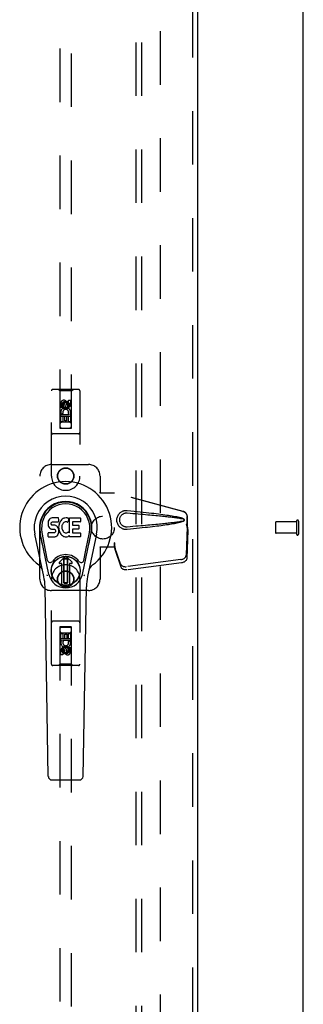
# Model space of a CAD drawing. Header units: inches. Extents: x 0 to 212, y 0 to 138.
# Tile 7 of 20: x 92 to 98, y 40 to 62. Entities that reach past the tile are written whole.
import ezdxf

# ---------------------------------------------------------------- set-up
doc = ezdxf.new("R2010")
doc.units = ezdxf.units.IN
doc.header["$LTSCALE"] = 11.6875
doc.header["$MEASUREMENT"] = 0
doc.linetypes.add('HIDDEN', pattern=[0.2, 0.1, -0.1])
doc.layers.get('0').update_dxf_attribs({"linetype": 'CONTINUOUS'})
for name, color, linetype in [('DEFAULT_2', 8, 'HIDDEN'), ('DOOR_ASSEMBLY', 7, 'CONTINUOUS'), ('SUBPANEL', 7, 'CONTINUOUS')]:
    doc.layers.add(name, color=color, linetype=linetype)

msp = doc.modelspace()

# ---------------------------------------------------------------- linework, layer by layer
at = {"color": 3, "linetype": 'Continuous'}
msp.add_line((97.911, 10.833), (97.911, 90.625), dxfattribs=at)
at = {"layer": 'DEFAULT_2', "color": 8, "linetype": 'HIDDEN'}
for p, q in [((94.786, 87.281), (94.786, 14.177)), ((97.307, 50.843), (97.307, 50.615)), ((97.764, 50.853), (97.317, 50.853)), ((97.764, 50.871), (97.764, 50.587)), ((97.807, 50.871), (97.807, 50.587)), ((97.764, 50.605), (97.317, 50.605))]:
    msp.add_line(p, q, dxfattribs=at)
for centre, radius, start, end in [((97.317, 50.843), 0.01, 90, 180), ((97.786, 50.871), 0.0215, 0, 180), ((97.317, 50.615), 0.01, 180, 270), ((97.786, 50.587), 0.0215, 180, 360)]:
    msp.add_arc(centre, radius, start, end, dxfattribs=at)
at = {"layer": 'DOOR_ASSEMBLY', "color": 8, "linetype": 'HIDDEN'}
for p, q in [((95.495, 87.875), (95.495, 13.583)), ((92.599, 86.902), (92.599, 52.9)), ((92.849, 52.9), (92.849, 86.902)), ((92.411, 51.854), (92.411, 53.712)), ((93.006, 53.742), (92.441, 53.742)), ((92.594, 53.712), (92.564, 53.742)), ((92.854, 53.712), (92.594, 53.712)), ((92.594, 53.712), (92.597, 52.902)), ((92.85, 52.902), (92.854, 53.712)), ((92.854, 53.712), (92.884, 53.742)), ((93.036, 53.712), (93.036, 51.854)), ((92.617, 53.352), (92.617, 53.445)), ((92.66, 53.352), (92.617, 53.352)), ((92.66, 53.445), (92.66, 53.352)), ((92.724, 53.474), (92.661, 53.438)), ((92.661, 53.438), (92.671, 53.432)), ((92.661, 53.438), (92.661, 53.366)), ((92.661, 53.366), (92.671, 53.371)), ((92.661, 53.366), (92.724, 53.33)), ((92.724, 53.462), (92.671, 53.432)), ((92.671, 53.432), (92.671, 53.371)), ((92.671, 53.371), (92.724, 53.341)), ((92.704, 53.416), (92.704, 53.445)), ((92.786, 53.438), (92.724, 53.474)), ((92.724, 53.474), (92.724, 53.462)), ((92.776, 53.432), (92.724, 53.462)), ((92.724, 53.341), (92.776, 53.371)), ((92.724, 53.33), (92.786, 53.366)), ((92.724, 53.33), (92.724, 53.341)), ((92.745, 53.458), (92.745, 53.412)), ((92.786, 53.438), (92.776, 53.432)), ((92.776, 53.371), (92.776, 53.432)), ((92.786, 53.366), (92.776, 53.371)), ((92.786, 53.366), (92.786, 53.438)), ((92.788, 53.509), (92.831, 53.509)), ((92.788, 53.416), (92.788, 53.509)), ((92.831, 53.509), (92.831, 53.416)), ((92.852, 53.152), (92.596, 53.152)), ((92.617, 53.196), (92.795, 53.196)), ((92.617, 53.04), (92.617, 53.196)), ((92.665, 53.22), (92.626, 53.203)), ((92.702, 53.153), (92.66, 53.153)), ((92.66, 53.153), (92.66, 53.04)), ((92.702, 53.061), (92.702, 53.153)), ((92.788, 53.153), (92.745, 53.153)), ((92.745, 53.153), (92.745, 53.061)), ((92.795, 53.196), (92.776, 53.209)), ((92.788, 53.04), (92.788, 53.153)), ((92.82, 53.199), (92.818, 53.196)), ((92.818, 53.196), (92.831, 53.196)), ((92.831, 53.196), (92.831, 53.04)), ((92.597, 52.902), (92.85, 52.902)), ((92.599, 52.903), (92.849, 52.903)), ((92.599, 52.9), (92.849, 52.9)), ((92.66, 53.04), (92.617, 53.04)), ((92.809, 53.027), (92.639, 53.027)), ((92.745, 53.061), (92.702, 53.061)), ((92.831, 53.04), (92.788, 53.04)), ((93.006, 52.777), (92.441, 52.777)), ((92.411, 52.104), (93.224, 52.104)), ((92.161, 49.604), (92.161, 51.854)), ((93.474, 51.854), (93.474, 51.501)), ((93.471, 51.484), (93.474, 51.501)), ((93.471, 51.484), (93.792, 51.484)), ((93.478, 51.484), (93.474, 51.501)), ((95.282, 51.082), (93.784, 51.484)), ((95.289, 51.082), (93.792, 51.484)), ((95.374, 50.732), (95.374, 50.961)), ((95.382, 50.732), (95.382, 50.961)), ((95.352, 50.813), (95.374, 50.732)), ((95.373, 50.743), (95.354, 50.128)), ((95.36, 50.813), (95.382, 50.732)), ((95.373, 50.743), (95.387, 50.672)), ((95.376, 50.759), (95.384, 50.703)), ((95.387, 50.672), (95.368, 50.057)), ((95.382, 50.732), (95.374, 50.732)), ((95.384, 50.703), (95.385, 50.692)), ((95.385, 50.692), (95.386, 50.682)), ((95.386, 50.682), (95.387, 50.672)), ((93.792, 50.392), (93.784, 50.392)), ((93.784, 50.392), (93.784, 50.304)), ((93.922, 49.934), (93.79, 50.318)), ((93.804, 50.247), (93.79, 50.318)), ((93.792, 50.392), (93.792, 50.304)), ((93.795, 50.313), (93.804, 50.247)), ((93.792, 50.304), (93.471, 50.304)), ((93.471, 50.304), (93.474, 50.288)), ((93.478, 50.304), (93.474, 50.288)), ((93.474, 50.288), (93.474, 49.604)), ((93.936, 49.863), (93.804, 50.247)), ((95.237, 50.029), (94.049, 49.876)), ((95.25, 49.958), (94.063, 49.805)), ((92.411, 47.747), (92.411, 49.604)), ((93.036, 49.604), (93.036, 47.747)), ((93.224, 49.354), (92.411, 49.354)), ((93.006, 48.682), (92.441, 48.682)), ((92.597, 48.557), (92.594, 47.747)), ((92.597, 48.557), (92.85, 48.557)), ((92.849, 48.559), (92.599, 48.559)), ((92.599, 48.559), (92.599, 14.557)), ((92.849, 48.556), (92.599, 48.556)), ((92.617, 48.419), (92.66, 48.419)), ((92.617, 48.263), (92.617, 48.419)), ((92.639, 48.432), (92.809, 48.432)), ((92.66, 48.419), (92.66, 48.306)), ((92.703, 48.398), (92.746, 48.398)), ((92.703, 48.306), (92.703, 48.398)), ((92.746, 48.398), (92.746, 48.306)), ((92.788, 48.419), (92.831, 48.419)), ((92.788, 48.306), (92.788, 48.419)), ((92.831, 48.419), (92.831, 48.263)), ((92.849, 14.557), (92.849, 48.559)), ((92.854, 47.747), (92.85, 48.557)), ((92.596, 48.307), (92.852, 48.307)), ((92.63, 48.263), (92.617, 48.263)), ((92.628, 48.259), (92.63, 48.263)), ((92.831, 48.263), (92.653, 48.263)), ((92.653, 48.263), (92.672, 48.25)), ((92.66, 48.306), (92.703, 48.306)), ((92.746, 48.306), (92.788, 48.306)), ((92.782, 48.239), (92.822, 48.256)), ((92.617, 47.95), (92.617, 48.043)), ((92.66, 47.95), (92.617, 47.95)), ((92.66, 48.043), (92.66, 47.95)), ((92.724, 48.129), (92.661, 48.093)), ((92.661, 48.093), (92.671, 48.088)), ((92.661, 48.093), (92.661, 48.021)), ((92.661, 48.021), (92.671, 48.027)), ((92.661, 48.021), (92.724, 47.985)), ((92.724, 48.118), (92.671, 48.088)), ((92.671, 48.088), (92.671, 48.027)), ((92.671, 48.027), (92.724, 47.997)), ((92.703, 48), (92.703, 48.047)), ((92.786, 48.093), (92.724, 48.129)), ((92.724, 48.129), (92.724, 48.118)), ((92.776, 48.088), (92.724, 48.118)), ((92.724, 47.997), (92.776, 48.027)), ((92.724, 47.985), (92.786, 48.021)), ((92.724, 47.985), (92.724, 47.997)), ((92.744, 48.043), (92.744, 48.014)), ((92.786, 48.093), (92.776, 48.088)), ((92.776, 48.027), (92.776, 48.088)), ((92.786, 48.021), (92.776, 48.027)), ((92.786, 48.021), (92.786, 48.093)), ((92.788, 48.107), (92.831, 48.107)), ((92.788, 48.014), (92.788, 48.107)), ((92.831, 48.107), (92.831, 48.014)), ((92.594, 47.747), (92.564, 47.717)), ((92.854, 47.747), (92.594, 47.747)), ((92.854, 47.747), (92.884, 47.717)), ((93.006, 47.717), (92.441, 47.717))]:
    msp.add_line(p, q, dxfattribs=at)
at = {"layer": 'DOOR_ASSEMBLY', "color": 3, "linetype": 'Continuous'}
msp.add_line((95.599, 87.875), (95.599, 13.583), dxfattribs=at)
at = {"layer": 'DOOR_ASSEMBLY', "color": 7, "linetype": 'Continuous'}
for p, q in [((92.34, 50.844), (92.338, 50.82)), ((92.338, 50.82), (92.339, 50.796)), ((92.339, 50.796), (92.343, 50.773)), ((92.345, 50.867), (92.34, 50.844)), ((92.343, 50.773), (92.351, 50.75)), ((92.354, 50.89), (92.345, 50.867)), ((92.351, 50.75), (92.364, 50.73)), ((92.368, 50.909), (92.354, 50.89)), ((92.376, 50.917), (92.368, 50.909)), ((92.386, 50.924), (92.376, 50.917)), ((92.407, 50.934), (92.386, 50.924)), ((92.431, 50.941), (92.407, 50.934)), ((92.409, 50.808), (92.41, 50.823)), ((92.41, 50.801), (92.409, 50.808)), ((92.41, 50.823), (92.412, 50.838)), ((92.412, 50.794), (92.41, 50.801)), ((92.412, 50.838), (92.415, 50.845)), ((92.416, 50.788), (92.412, 50.794)), ((92.415, 50.845), (92.42, 50.85)), ((92.423, 50.783), (92.416, 50.788)), ((92.42, 50.85), (92.435, 50.854)), ((92.437, 50.779), (92.423, 50.783)), ((92.57, 50.941), (92.431, 50.941)), ((92.435, 50.854), (92.45, 50.856)), ((92.461, 50.78), (92.437, 50.779)), ((92.45, 50.856), (92.563, 50.856)), ((92.485, 50.779), (92.461, 50.78)), ((92.508, 50.774), (92.485, 50.779)), ((92.519, 50.769), (92.508, 50.774)), ((92.529, 50.762), (92.519, 50.769)), ((92.546, 50.745), (92.529, 50.762)), ((92.56, 50.725), (92.546, 50.745)), ((92.563, 50.856), (92.568, 50.856)), ((92.568, 50.856), (92.57, 50.861)), ((92.572, 50.898), (92.57, 50.941)), ((92.57, 50.861), (92.571, 50.874)), ((92.575, 50.777), (92.57, 50.733)), ((92.571, 50.874), (92.572, 50.898)), ((92.579, 50.799), (92.575, 50.777)), ((92.585, 50.82), (92.579, 50.799)), ((92.593, 50.841), (92.585, 50.82)), ((92.604, 50.86), (92.593, 50.841)), ((92.617, 50.879), (92.604, 50.86)), ((92.632, 50.895), (92.617, 50.879)), ((92.648, 50.911), (92.632, 50.895)), ((92.64, 50.748), (92.639, 50.721)), ((92.643, 50.775), (92.64, 50.748)), ((92.647, 50.788), (92.643, 50.775)), ((92.653, 50.799), (92.647, 50.788)), ((92.666, 50.924), (92.648, 50.911)), ((92.667, 50.823), (92.653, 50.799)), ((92.687, 50.932), (92.666, 50.924)), ((92.675, 50.833), (92.667, 50.823)), ((92.686, 50.84), (92.675, 50.833)), ((92.711, 50.851), (92.686, 50.84)), ((92.709, 50.937), (92.687, 50.932)), ((92.731, 50.939), (92.709, 50.937)), ((92.724, 50.854), (92.711, 50.851)), ((92.737, 50.854), (92.724, 50.854)), ((92.753, 50.939), (92.731, 50.939)), ((92.75, 50.851), (92.737, 50.854)), ((92.763, 50.846), (92.75, 50.851)), ((92.764, 50.937), (92.753, 50.939)), ((92.775, 50.934), (92.764, 50.937)), ((92.795, 50.917), (92.769, 50.849)), ((92.794, 50.922), (92.775, 50.934)), ((92.804, 50.939), (93.041, 50.939)), ((92.804, 50.614), (92.804, 50.939)), ((92.874, 50.851), (92.874, 50.784)), ((93.041, 50.856), (92.878, 50.856)), ((92.878, 50.779), (93.01, 50.779)), ((93.014, 50.775), (93.014, 50.702)), ((93.045, 50.934), (93.045, 50.86)), ((92.247, 49.66), (92.05, 50.586)), ((92.358, 49.707), (92.166, 50.611)), ((92.214, 50.384), (92.169, 50.611)), ((92.281, 50.237), (92.207, 50.619)), ((92.34, 50.534), (92.34, 50.609)), ((92.404, 50.614), (92.345, 50.614)), ((92.345, 50.529), (92.489, 50.529)), ((92.364, 50.73), (92.38, 50.713)), ((92.38, 50.713), (92.4, 50.7)), ((92.4, 50.7), (92.411, 50.696)), ((92.465, 50.614), (92.404, 50.614)), ((92.411, 50.696), (92.423, 50.694)), ((92.423, 50.694), (92.47, 50.693)), ((92.48, 50.616), (92.465, 50.614)), ((92.47, 50.693), (92.478, 50.692)), ((92.478, 50.692), (92.485, 50.69)), ((92.487, 50.619), (92.48, 50.616)), ((92.485, 50.69), (92.491, 50.685)), ((92.492, 50.624), (92.487, 50.619)), ((92.489, 50.529), (92.501, 50.531)), ((92.491, 50.685), (92.496, 50.68)), ((92.501, 50.636), (92.492, 50.624)), ((92.496, 50.68), (92.502, 50.666)), ((92.504, 50.643), (92.501, 50.636)), ((92.501, 50.531), (92.512, 50.535)), ((92.502, 50.666), (92.505, 50.651)), ((92.505, 50.651), (92.504, 50.643)), ((92.512, 50.535), (92.532, 50.549)), ((92.532, 50.549), (92.549, 50.566)), ((92.549, 50.566), (92.556, 50.576)), ((92.556, 50.576), (92.561, 50.586)), ((92.569, 50.703), (92.56, 50.725)), ((92.561, 50.586), (92.57, 50.609)), ((92.575, 50.68), (92.569, 50.703)), ((92.57, 50.733), (92.571, 50.71)), ((92.57, 50.609), (92.576, 50.632)), ((92.571, 50.71), (92.574, 50.688)), ((92.574, 50.688), (92.579, 50.666)), ((92.578, 50.656), (92.575, 50.68)), ((92.576, 50.632), (92.578, 50.656)), ((92.579, 50.666), (92.586, 50.645)), ((92.586, 50.645), (92.607, 50.606)), ((92.607, 50.606), (92.62, 50.588)), ((92.62, 50.588), (92.634, 50.571)), ((92.634, 50.571), (92.651, 50.556)), ((92.639, 50.721), (92.641, 50.708)), ((92.641, 50.708), (92.644, 50.695)), ((92.644, 50.695), (92.654, 50.67)), ((92.651, 50.556), (92.668, 50.542)), ((92.654, 50.67), (92.667, 50.647)), ((92.667, 50.647), (92.676, 50.637)), ((92.668, 50.542), (92.678, 50.537)), ((92.676, 50.637), (92.686, 50.628)), ((92.678, 50.537), (92.689, 50.533)), ((92.686, 50.628), (92.697, 50.621)), ((92.689, 50.533), (92.71, 50.528)), ((92.697, 50.621), (92.71, 50.616)), ((92.71, 50.616), (92.723, 50.614)), ((92.71, 50.528), (92.732, 50.525)), ((92.723, 50.614), (92.736, 50.613)), ((92.732, 50.525), (92.755, 50.528)), ((92.736, 50.613), (92.749, 50.615)), ((92.749, 50.615), (92.762, 50.619)), ((92.755, 50.528), (92.776, 50.535)), ((92.762, 50.619), (92.774, 50.625)), ((92.774, 50.625), (92.785, 50.632)), ((92.776, 50.535), (92.795, 50.547)), ((92.792, 50.631), (92.804, 50.614)), ((92.806, 50.547), (92.795, 50.547)), ((92.795, 50.547), (92.795, 50.547)), ((92.806, 50.534), (92.806, 50.547)), ((93.041, 50.529), (92.81, 50.529)), ((92.875, 50.693), (92.875, 50.615)), ((93.01, 50.697), (92.88, 50.697)), ((92.88, 50.611), (93.041, 50.611)), ((93.046, 50.606), (93.046, 50.534)), ((93.09, 49.707), (93.282, 50.611)), ((93.167, 50.237), (93.241, 50.619)), ((93.398, 50.586), (93.2, 49.66)), ((93.234, 50.384), (93.278, 50.611)), ((92.329, 50.012), (92.281, 50.237)), ((93.119, 50.012), (93.167, 50.237)), ((92.586, 49.976), (92.696, 50.086)), ((92.696, 50.086), (92.586, 49.976)), ((92.641, 49.943), (92.6, 49.943)), ((92.641, 49.942), (92.6, 49.942)), ((92.641, 49.942), (92.641, 49.943)), ((92.641, 49.483), (92.641, 49.943)), ((92.641, 49.483), (92.641, 49.942)), ((92.681, 50.049), (92.694, 50.063)), ((92.694, 50.035), (92.681, 50.049)), ((92.681, 49.521), (92.681, 50.049)), ((92.694, 50.063), (92.753, 50.063)), ((92.694, 50.063), (92.708, 50.049)), ((92.708, 50.049), (92.694, 50.035)), ((92.694, 49.535), (92.694, 50.035)), ((92.708, 50.049), (92.74, 50.049)), ((92.74, 50.049), (92.753, 50.063)), ((92.753, 50.035), (92.74, 50.049)), ((92.862, 49.976), (92.752, 50.086)), ((92.752, 50.086), (92.862, 49.976)), ((92.753, 50.063), (92.767, 50.049)), ((92.767, 50.049), (92.753, 50.035)), ((92.753, 50.035), (92.753, 49.535)), ((92.767, 50.049), (92.767, 49.521)), ((92.848, 49.943), (92.806, 49.943)), ((92.807, 49.942), (92.806, 49.943)), ((92.806, 49.943), (92.806, 49.483)), ((92.848, 49.942), (92.807, 49.942)), ((92.807, 49.942), (92.807, 49.483)), ((92.681, 49.521), (92.694, 49.535)), ((92.695, 49.507), (92.681, 49.521)), ((92.694, 49.535), (92.708, 49.521)), ((92.708, 49.521), (92.695, 49.507)), ((92.753, 49.507), (92.695, 49.507)), ((92.74, 49.521), (92.708, 49.521)), ((92.74, 49.521), (92.753, 49.535)), ((92.753, 49.507), (92.74, 49.521)), ((92.753, 49.535), (92.767, 49.521)), ((92.767, 49.521), (92.753, 49.507)), ((92.345, 45.295), (92.273, 49.434)), ((93.102, 45.295), (93.175, 49.434)), ((92.424, 45.218), (93.024, 45.218))]:
    msp.add_line(p, q, dxfattribs=at)
at = {"layer": 'DOOR_ASSEMBLY', "color": 8, "linetype": 'HIDDEN'}
for points in [[(94.068, 50.686), (94.055, 50.686), (94.042, 50.686), (94.029, 50.686), (94.016, 50.688), (94.004, 50.69), (93.991, 50.693), (93.979, 50.697), (93.967, 50.702), (93.955, 50.708), (93.944, 50.714), (93.932, 50.721), (93.921, 50.729), (93.909, 50.739), (93.898, 50.75), (93.887, 50.763), (93.877, 50.777), (93.868, 50.792), (93.86, 50.808), (93.853, 50.825), (93.848, 50.842), (93.844, 50.859), (93.842, 50.876), (93.841, 50.894), (93.842, 50.911), (93.844, 50.928), (93.847, 50.945), (93.852, 50.962), (93.859, 50.979), (93.867, 50.995), (93.876, 51.011), (93.886, 51.025), (93.897, 51.038), (93.908, 51.049), (93.92, 51.059), (93.931, 51.067), (93.943, 51.075), (93.954, 51.081), (93.966, 51.086), (93.978, 51.091), (93.99, 51.095), (94.003, 51.099), (94.016, 51.101), (94.029, 51.103)], [(94.068, 50.74), (94.058, 50.739), (94.049, 50.74), (94.04, 50.74), (94.03, 50.742), (94.021, 50.743), (94.012, 50.746), (94.003, 50.749), (93.994, 50.752), (93.986, 50.756), (93.978, 50.761), (93.97, 50.766), (93.961, 50.772), (93.953, 50.779), (93.945, 50.787), (93.937, 50.797), (93.93, 50.807), (93.923, 50.818), (93.918, 50.829), (93.913, 50.84), (93.909, 50.851), (93.907, 50.862), (93.905, 50.873), (93.904, 50.883), (93.903, 50.894), (93.904, 50.904), (93.905, 50.915), (93.906, 50.925), (93.909, 50.936), (93.912, 50.947), (93.917, 50.958), (93.922, 50.97), (93.929, 50.981), (93.936, 50.991), (93.944, 51), (93.952, 51.008), (93.96, 51.016), (93.969, 51.022), (93.977, 51.027), (93.985, 51.032), (93.994, 51.036), (94.003, 51.04), (94.012, 51.043), (94.021, 51.045), (94.03, 51.047), (94.039, 51.049), (94.049, 51.049), (94.058, 51.049), (94.068, 51.049)], [(94.029, 51.103), (94.042, 51.103), (94.055, 51.103), (94.068, 51.102)], [(94.068, 51.102), (94.143, 51.095), (94.216, 51.088), (94.286, 51.08), (94.353, 51.073), (94.417, 51.066), (94.478, 51.06), (94.537, 51.053), (94.594, 51.046), (94.648, 51.04), (94.7, 51.034), (94.75, 51.028), (94.798, 51.021), (94.843, 51.015), (94.887, 51.009), (94.929, 51.003), (94.97, 50.997), (95.008, 50.991), (95.045, 50.985), (95.081, 50.979), (95.114, 50.973), (95.147, 50.967), (95.178, 50.96), (95.207, 50.953), (95.235, 50.946), (95.261, 50.938), (95.286, 50.929)], [(94.068, 51.049), (94.131, 51.044), (94.192, 51.038), (94.251, 51.033), (94.308, 51.029), (94.363, 51.024), (94.416, 51.019), (94.467, 51.015), (94.516, 51.01), (94.562, 51.006), (94.607, 51.002), (94.651, 50.998), (94.692, 50.994), (94.731, 50.99), (94.769, 50.987), (94.805, 50.983), (94.839, 50.979), (94.872, 50.976), (94.903, 50.973), (94.934, 50.97), (94.963, 50.966), (94.991, 50.963), (95.018, 50.96), (95.046, 50.957), (95.073, 50.954), (95.099, 50.95), (95.126, 50.947), (95.153, 50.943), (95.18, 50.939), (95.207, 50.935), (95.233, 50.93), (95.26, 50.925), (95.286, 50.919)], [(95.282, 51.082), (95.295, 51.078), (95.307, 51.072), (95.319, 51.065), (95.33, 51.057), (95.339, 51.048), (95.348, 51.038), (95.356, 51.026), (95.362, 51.014), (95.367, 51.002), (95.371, 50.988), (95.373, 50.975), (95.374, 50.961)], [(95.382, 50.961), (95.381, 50.975), (95.379, 50.988), (95.375, 51.002), (95.37, 51.014), (95.364, 51.026), (95.356, 51.038), (95.347, 51.048), (95.337, 51.057), (95.326, 51.065), (95.315, 51.072), (95.302, 51.078), (95.289, 51.082)], [(95.286, 50.87), (95.26, 50.864), (95.233, 50.859), (95.207, 50.854), (95.18, 50.85), (95.153, 50.846), (95.126, 50.842), (95.1, 50.839), (95.073, 50.835), (95.046, 50.832), (95.019, 50.829), (94.992, 50.826), (94.963, 50.823), (94.934, 50.819), (94.904, 50.816), (94.873, 50.813), (94.84, 50.81), (94.806, 50.806), (94.77, 50.803), (94.732, 50.799), (94.693, 50.795), (94.651, 50.791), (94.608, 50.787), (94.563, 50.783), (94.516, 50.779), (94.467, 50.774), (94.417, 50.77), (94.364, 50.765), (94.309, 50.76), (94.252, 50.756), (94.193, 50.75), (94.131, 50.745), (94.068, 50.74)], [(95.286, 50.86), (95.263, 50.852), (95.239, 50.844), (95.214, 50.837), (95.188, 50.831), (95.16, 50.825), (95.131, 50.819), (95.1, 50.813), (95.068, 50.808), (95.035, 50.802), (95.001, 50.796), (94.965, 50.791), (94.927, 50.785), (94.888, 50.78), (94.848, 50.774), (94.805, 50.769), (94.761, 50.763), (94.715, 50.757), (94.667, 50.751), (94.618, 50.745), (94.566, 50.739), (94.512, 50.733), (94.456, 50.727), (94.397, 50.72), (94.336, 50.714), (94.273, 50.707), (94.207, 50.701), (94.139, 50.694), (94.068, 50.686)], [(95.286, 50.929), (95.292, 50.926), (95.297, 50.922), (95.302, 50.918), (95.306, 50.913), (95.308, 50.907), (95.31, 50.901), (95.31, 50.895), (95.31, 50.888), (95.308, 50.882), (95.306, 50.877), (95.302, 50.871), (95.298, 50.867), (95.292, 50.863), (95.286, 50.86)], [(95.286, 50.919), (95.291, 50.917), (95.296, 50.914), (95.3, 50.911), (95.303, 50.907), (95.305, 50.903), (95.306, 50.899), (95.307, 50.894), (95.306, 50.89), (95.305, 50.885), (95.302, 50.881), (95.299, 50.878), (95.296, 50.875), (95.291, 50.872), (95.286, 50.87)], [(95.352, 50.813), (95.358, 50.794), (95.363, 50.774), (95.368, 50.756), (95.374, 50.737), (95.379, 50.72), (95.384, 50.703)], [(95.36, 50.813), (95.363, 50.804), (95.365, 50.794), (95.368, 50.785), (95.37, 50.776), (95.373, 50.767), (95.376, 50.759)], [(95.376, 50.759), (95.375, 50.756), (95.375, 50.754), (95.375, 50.751), (95.374, 50.748), (95.374, 50.746), (95.373, 50.743)], [(93.784, 50.392), (93.787, 50.372), (93.789, 50.352), (93.792, 50.332), (93.795, 50.313)], [(93.791, 50.333), (93.791, 50.328), (93.791, 50.325), (93.791, 50.323), (93.791, 50.32), (93.79, 50.318)], [(93.792, 50.392), (93.792, 50.382), (93.791, 50.352)], [(93.791, 50.352), (93.791, 50.342), (93.791, 50.333)], [(93.799, 50.285), (93.797, 50.296), (93.795, 50.313), (93.793, 50.329), (93.792, 50.344), (93.792, 50.357), (93.792, 50.364)], [(95.237, 50.029), (95.252, 50.032), (95.267, 50.036), (95.281, 50.041), (95.295, 50.047), (95.308, 50.055), (95.319, 50.064), (95.329, 50.073), (95.338, 50.083), (95.345, 50.094), (95.35, 50.105), (95.353, 50.117), (95.354, 50.128)], [(93.922, 49.934), (93.927, 49.924), (93.932, 49.915), (93.939, 49.907), (93.948, 49.899), (93.958, 49.893), (93.969, 49.887), (93.981, 49.882), (93.993, 49.879), (94.007, 49.876), (94.021, 49.875), (94.035, 49.875), (94.049, 49.876)], [(95.368, 50.057), (95.366, 50.045), (95.363, 50.034), (95.358, 50.023), (95.351, 50.012), (95.343, 50.002), (95.333, 49.993), (95.321, 49.984), (95.309, 49.976), (95.295, 49.97), (95.281, 49.965), (95.266, 49.961), (95.25, 49.958)], [(94.063, 49.805), (94.048, 49.804), (94.034, 49.804), (94.02, 49.805), (94.007, 49.808), (93.994, 49.811), (93.982, 49.816), (93.971, 49.822), (93.962, 49.828), (93.953, 49.836), (93.946, 49.844), (93.94, 49.853), (93.936, 49.863)]]:
    msp.add_lwpolyline(points, dxfattribs=at)
at = {"layer": 'DOOR_ASSEMBLY', "color": 7, "linetype": 'Continuous'}
for points in [[(92.326, 49.677), (92.324, 49.682), (92.322, 49.688), (92.321, 49.693), (92.32, 49.699)], [(93.128, 49.699), (93.127, 49.693), (93.126, 49.688), (93.124, 49.682), (93.122, 49.677)]]:
    msp.add_lwpolyline(points, dxfattribs=at)
at = {"layer": 'DOOR_ASSEMBLY', "color": 8, "linetype": 'HIDDEN'}
for centre, radius in [((92.724, 53.402), 0.085), ((92.724, 53.402), 0.0845), ((92.724, 51.854), 0.18), ((92.724, 51.854), 0.172), ((92.724, 49.604), 0.18), ((92.724, 49.604), 0.172), ((92.724, 48.057), 0.085), ((92.724, 48.057), 0.0845)]:
    msp.add_circle(centre, radius, dxfattribs=at)
at = {"layer": 'DOOR_ASSEMBLY', "color": 7, "linetype": 'Continuous'}
for radius in [0.317, 0.313]:
    msp.add_circle((92.724, 49.785), radius, dxfattribs=at)
at = {"layer": 'DOOR_ASSEMBLY', "color": 8, "linetype": 'HIDDEN'}
for centre, radius, start, end in [((92.441, 53.712), 0.03, 90, 180), ((93.006, 53.712), 0.03, 0, 90), ((92.682, 53.445), 0.0644, 12.2995, 180.0775), ((92.724, 53.246), 0.107, 334.2636, 203.4027), ((92.682, 53.445), 0.0219, 359.9011, 180), ((92.767, 53.416), 0.0635, 180, 360), ((92.766, 53.416), 0.0219, 190.307, 360), ((92.724, 53.246), 0.0639, 324.8895, 203.4026), ((92.639, 52.987), 0.04, 90, 180), ((92.639, 52.942), 0.04, 180, 270), ((92.809, 52.987), 0.04, 0, 90), ((92.809, 52.942), 0.04, 270, 360), ((92.441, 52.807), 0.03, 180, 270), ((93.006, 52.807), 0.03, 270, 360), ((92.411, 51.854), 0.25, 90, 180), ((93.224, 51.854), 0.25, 0, 90), ((92.724, 51.854), 0.312, 180, 360), ((92.724, 49.604), 0.312, 0, 180), ((92.411, 49.604), 0.25, 180, 270), ((93.224, 49.604), 0.25, 270, 360), ((92.441, 48.652), 0.03, 90, 180), ((93.006, 48.652), 0.03, 0, 90), ((92.639, 48.517), 0.04, 90, 180), ((92.639, 48.472), 0.04, 180, 270), ((92.809, 48.517), 0.04, 0, 90), ((92.809, 48.472), 0.04, 270, 360), ((92.724, 48.213), 0.107, 154.2636, 23.4027), ((92.724, 48.213), 0.0639, 144.8895, 23.4026), ((92.681, 48.043), 0.0635, 0, 180), ((92.682, 48.043), 0.0219, 10.307, 180), ((92.766, 48.014), 0.0644, 192.2995, 0.0775), ((92.766, 48.014), 0.0219, 179.9011, 360), ((92.441, 47.747), 0.03, 180, 270), ((93.006, 47.747), 0.03, 270, 360)]:
    msp.add_arc(centre, radius, start, end, dxfattribs=at)
at = {"layer": 'DOOR_ASSEMBLY', "color": 7, "linetype": 'Continuous'}
for centre, radius, start, end in [((92.724, 50.729), 1.004, 305.5066, 234.4934), ((92.724, 50.729), 0.689, 347.9703, 192.0297), ((92.724, 50.729), 0.571, 347.9703, 192.0297), ((92.724, 50.72), 0.527, 348.9402, 191.0594), ((92.765, 50.85), 0.00448, 246.1578, 339.0016), ((92.791, 50.918), 0.00448, 339.0016, 51.8729), ((92.878, 50.851), 0.00448, 90, 180), ((92.878, 50.784), 0.00448, 180, 270), ((93.01, 50.775), 0.00448, 0, 90), ((93.041, 50.934), 0.00448, 0, 90), ((93.041, 50.86), 0.00448, 270, 360), ((92.345, 50.609), 0.00448, 90, 180.0119), ((92.345, 50.534), 0.00483, 180, 270), ((92.788, 50.629), 0.00448, 34.0893, 127.3444), ((92.81, 50.534), 0.00448, 180, 270), ((92.88, 50.693), 0.00448, 90, 180), ((92.88, 50.615), 0.00448, 180, 270), ((93.01, 50.702), 0.00448, 270, 360), ((93.041, 50.606), 0.00448, 0, 90), ((93.041, 50.534), 0.00448, 270, 360), ((92.724, 49.785), 0.354, 35.4237, 144.5763), ((92.724, 50.059), 0.0394, 45, 135), ((92.724, 50.059), 0.0392, 45, 135), ((92.027, 49.752), 0.197, 12.0297, 54.4934), ((92.387, 50.025), 0.0591, 192.0297, 324.5763), ((92.6, 49.962), 0.0197, 135, 270), ((92.6, 49.962), 0.0195, 135, 270), ((92.848, 49.962), 0.0197, 270, 45), ((92.848, 49.962), 0.0195, 270, 45), ((93.061, 50.025), 0.0591, 215.4237, 347.9703), ((93.421, 49.752), 0.197, 125.5066, 167.9703), ((92.724, 49.785), 0.374, 192.0297, 347.9703), ((91.092, 49.414), 1.181, 1, 12.0297), ((92.724, 49.785), 0.313, 254.7027, 285.2973), ((94.356, 49.414), 1.181, 167.9703, 179), ((92.424, 45.296), 0.0787, 181, 270), ((93.024, 45.296), 0.0787, 270, 359)]:
    msp.add_arc(centre, radius, start, end, dxfattribs=at)
msp.add_ellipse((92.724, 50.72), major_axis=(0, 0.565), ratio=0.999848, start_param=-1.76365, end_param=1.76365, dxfattribs=at)
at = {"layer": 'SUBPANEL', "color": 8, "linetype": 'HIDDEN'}
for p, q in [((94.255, 84.698), (94.255, 16.761)), ((94.38, 84.698), (94.38, 16.761))]:
    msp.add_line(p, q, dxfattribs=at)
msp.add_circle((93.536, 50.729), 0.25, dxfattribs=at)

doc.saveas('drawing.dxf')
